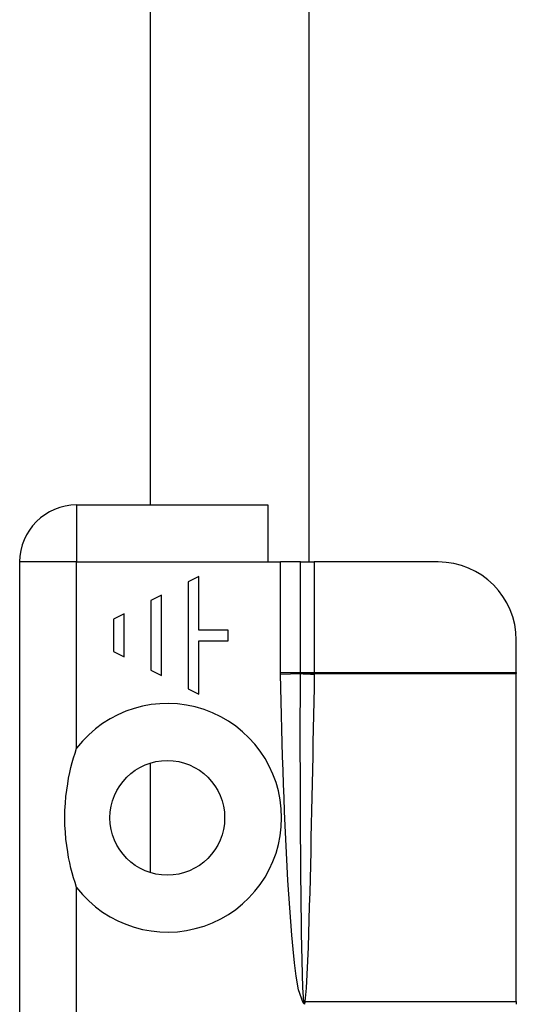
# Model space of a CAD drawing. Header units: inches. Extents: x 4 to 114, y 7 to 59.
# Tile 12 of 98: x 6.094 to 6.844, y 30.043 to 31.53. Entities that reach past the tile are written whole.
import ezdxf

# ---------------------------------------------------------------- set-up
doc = ezdxf.new("R2010")
doc.units = ezdxf.units.IN
doc.header["$MEASUREMENT"] = 0
doc.layers.add('Visible Edges(ANSI)', color=7, linetype='Continuous', lineweight=25)
doc.layers.add('Visible Tangent Edges(ANSI)', color=7, linetype='Continuous', lineweight=25)

msp = doc.modelspace()

# ---------------------------------------------------------------- linework, layer by layer
at = {"layer": 'Visible Edges(ANSI)'}
for p, q in [((6.531, 30.7114), (6.531, 32.2579)), ((6.2918, 30.7974), (6.2918, 32.1719)), ((6.18, 30.7974), (6.469, 30.7974)), ((6.469, 30.7974), (6.469, 30.7114)), ((6.094, 30.7114), (6.094, 29.1334)), ((6.469, 30.7114), (6.4879, 30.7114)), ((6.518, 30.7114), (6.4879, 30.7114)), ((6.518, 30.7114), (6.539, 30.7114)), ((6.7259, 30.7114), (6.539, 30.7114)), ((6.3646, 30.6894), (6.3485, 30.6813)), ((6.3646, 30.6086), (6.3646, 30.6894)), ((6.3485, 30.6813), (6.3485, 30.5199)), ((6.3081, 30.6611), (6.292, 30.653)), ((6.3081, 30.54), (6.3081, 30.6611)), ((6.292, 30.653), (6.292, 30.5481)), ((6.2516, 30.6329), (6.2355, 30.6248)), ((6.2516, 30.5683), (6.2516, 30.6329)), ((6.2355, 30.6248), (6.2355, 30.5764)), ((6.409, 30.6086), (6.3646, 30.6086)), ((6.409, 30.5925), (6.409, 30.6086)), ((6.3646, 30.5925), (6.409, 30.5925)), ((6.3646, 30.5118), (6.3646, 30.5925)), ((6.844, 30.5443), (6.844, 30.5933)), ((6.2355, 30.5764), (6.2516, 30.5683)), ((6.292, 30.5481), (6.3081, 30.54)), ((6.844, 30.5443), (6.844, 30.5428)), ((6.844, 30.0475), (6.844, 30.5428)), ((6.3485, 30.5199), (6.3646, 30.5118)), ((6.2918, 30.2421), (6.2918, 30.4079)), ((6.844, 30.0475), (6.844, 30.0434))]:
    msp.add_line(p, q, dxfattribs=at)
at = {"layer": 'Visible Edges(ANSI)', "flags": 128}
msp.add_lwpolyline([(6.18, 30.22), (6.1777, 30.2272), (6.1755, 30.2344), (6.1734, 30.2417), (6.1715, 30.2491), (6.1697, 30.2568), (6.168, 30.265), (6.1665, 30.2738), (6.1651, 30.2831), (6.1639, 30.2929), (6.163, 30.3031), (6.1624, 30.3138), (6.1622, 30.325), (6.1624, 30.3362), (6.163, 30.3469), (6.1639, 30.3571), (6.1651, 30.3669), (6.1665, 30.3762), (6.168, 30.3849), (6.1697, 30.3932), (6.1715, 30.4009), (6.1734, 30.4083), (6.1755, 30.4156), (6.1777, 30.4228), (6.18, 30.43)], dxfattribs=at)
at = {"layer": 'Visible Edges(ANSI)'}
msp.add_circle((6.317, 30.325), 0.0866, dxfattribs=at)
for centre, radius, start, end in [((6.18, 30.7114), 0.086, 90, 180), ((6.7259, 30.5933), 0.1181, 0, 90)]:
    msp.add_arc(centre, radius, start, end, dxfattribs=at)
at = {"layer": 'Visible Tangent Edges(ANSI)'}
for p, q in [((6.18, 30.7974), (6.18, 30.7114)), ((6.18, 30.7114), (6.094, 30.7114)), ((6.18, 30.7114), (6.469, 30.7114)), ((6.18, 30.43), (6.18, 30.7114)), ((6.4879, 30.5443), (6.4879, 30.7114)), ((6.518, 30.5443), (6.518, 30.7114)), ((6.539, 30.7114), (6.539, 30.5443)), ((6.4879, 30.5443), (6.518, 30.5443)), ((6.4879, 30.5421), (6.518, 30.5427)), ((6.518, 30.5443), (6.539, 30.5443)), ((6.539, 30.5443), (6.844, 30.5443)), ((6.539, 30.5428), (6.844, 30.5428)), ((6.18, 29.4278), (6.18, 30.22)), ((6.522, 30.0456), (6.5235, 30.047)), ((6.524, 30.0434), (6.522, 30.0456)), ((6.524, 30.0434), (6.5235, 30.047)), ((6.5246, 30.0469), (6.524, 30.0434)), ((6.5248, 30.0475), (6.844, 30.0475))]:
    msp.add_line(p, q, dxfattribs=at)
at = {"layer": 'Visible Tangent Edges(ANSI)', "flags": 128}
for points in [[(6.4879, 30.5421), (6.4879, 30.5422), (6.4879, 30.5423), (6.4879, 30.5424), (6.4879, 30.5425), (6.4879, 30.5426), (6.4879, 30.5427), (6.4879, 30.5427), (6.4879, 30.5428), (6.4879, 30.5429), (6.4879, 30.543), (6.4879, 30.5431), (6.4879, 30.5432), (6.4879, 30.5433), (6.4879, 30.5434), (6.4879, 30.5435), (6.4879, 30.5436), (6.4879, 30.5437), (6.4879, 30.5438), (6.4879, 30.5439), (6.4879, 30.5439), (6.4879, 30.544), (6.4879, 30.5441), (6.4879, 30.5442), (6.4879, 30.5443)], [(6.522, 30.0456), (6.5153, 30.0652), (6.5117, 30.0857), (6.5091, 30.1062), (6.5069, 30.1269), (6.505, 30.1476), (6.5033, 30.1683), (6.5018, 30.1891), (6.5004, 30.2099), (6.4992, 30.2306), (6.498, 30.2513), (6.4969, 30.2721), (6.4959, 30.2929), (6.495, 30.3136), (6.4941, 30.3344), (6.4933, 30.3551), (6.4925, 30.3759), (6.4918, 30.3967), (6.4911, 30.4174), (6.4905, 30.4382), (6.4899, 30.459), (6.4894, 30.4798), (6.4888, 30.5005), (6.4884, 30.5213), (6.4879, 30.5421)], [(6.5234, 30.0478), (6.5219, 30.0683), (6.5212, 30.0889), (6.5206, 30.1095), (6.5201, 30.1302), (6.5198, 30.1508), (6.5194, 30.1714), (6.5192, 30.192), (6.5189, 30.2127), (6.5187, 30.2333), (6.5185, 30.2539), (6.5184, 30.2745), (6.5182, 30.2952), (6.5181, 30.3158), (6.518, 30.3364), (6.518, 30.3571), (6.5179, 30.3777), (6.5179, 30.3983), (6.5178, 30.4189), (6.5178, 30.4396), (6.5178, 30.4602), (6.5178, 30.4808), (6.5179, 30.5015), (6.5179, 30.5221), (6.518, 30.5427)], [(6.518, 30.5441), (6.518, 30.5441), (6.518, 30.5441), (6.518, 30.5441), (6.518, 30.5441), (6.518, 30.5441), (6.518, 30.5441), (6.518, 30.5442), (6.518, 30.5442), (6.518, 30.5442), (6.518, 30.5442), (6.518, 30.5442), (6.518, 30.5442), (6.518, 30.5442), (6.518, 30.5442), (6.518, 30.5442), (6.518, 30.5442), (6.518, 30.5443), (6.518, 30.5443), (6.518, 30.5443), (6.518, 30.5443), (6.518, 30.5443), (6.518, 30.5443), (6.518, 30.5443), (6.518, 30.5443)], [(6.518, 30.5427), (6.518, 30.5428), (6.518, 30.5428), (6.518, 30.5429), (6.518, 30.5429), (6.518, 30.543), (6.518, 30.5431), (6.518, 30.5431), (6.518, 30.5432), (6.518, 30.5432), (6.518, 30.5433), (6.518, 30.5433), (6.518, 30.5434), (6.518, 30.5435), (6.518, 30.5435), (6.518, 30.5436), (6.518, 30.5436), (6.518, 30.5437), (6.518, 30.5437), (6.518, 30.5438), (6.518, 30.5439), (6.518, 30.5439), (6.518, 30.544), (6.518, 30.544), (6.518, 30.5441)], [(6.539, 30.5418), (6.5386, 30.5212), (6.5382, 30.5006), (6.5378, 30.48), (6.5374, 30.4594), (6.537, 30.4388), (6.5365, 30.4182), (6.5361, 30.3976), (6.5357, 30.377), (6.5353, 30.3564), (6.5348, 30.3358), (6.5344, 30.3152), (6.5339, 30.2946), (6.5335, 30.274), (6.533, 30.2534), (6.5325, 30.2328), (6.532, 30.2122), (6.5314, 30.1916), (6.5308, 30.171), (6.5302, 30.1504), (6.5295, 30.1298), (6.5288, 30.1092), (6.5279, 30.0886), (6.5268, 30.068), (6.5248, 30.0475)], [(6.539, 30.5443), (6.539, 30.5443), (6.539, 30.5442), (6.539, 30.5441), (6.539, 30.5441), (6.539, 30.544), (6.539, 30.5439), (6.539, 30.5439), (6.539, 30.5438), (6.539, 30.5438), (6.539, 30.5437), (6.539, 30.5436), (6.539, 30.5436), (6.539, 30.5435), (6.539, 30.5435), (6.539, 30.5434), (6.539, 30.5433), (6.539, 30.5433), (6.539, 30.5432), (6.539, 30.5431), (6.539, 30.5431), (6.539, 30.543), (6.539, 30.543), (6.539, 30.5429), (6.539, 30.5428)], [(6.539, 30.5428), (6.539, 30.5428), (6.539, 30.5428), (6.539, 30.5427), (6.539, 30.5427), (6.539, 30.5426), (6.539, 30.5426), (6.539, 30.5425), (6.539, 30.5425), (6.539, 30.5425), (6.539, 30.5424), (6.539, 30.5424), (6.539, 30.5423), (6.539, 30.5423), (6.539, 30.5423), (6.539, 30.5422), (6.539, 30.5422), (6.539, 30.5421), (6.539, 30.5421), (6.539, 30.542), (6.539, 30.542), (6.539, 30.542), (6.539, 30.5419), (6.539, 30.5419), (6.539, 30.5418)], [(6.5235, 30.047), (6.5235, 30.0471), (6.5235, 30.0471), (6.5235, 30.0471), (6.5235, 30.0472), (6.5235, 30.0472), (6.5235, 30.0472), (6.5235, 30.0473), (6.5235, 30.0473), (6.5235, 30.0473), (6.5234, 30.0474), (6.5234, 30.0474), (6.5234, 30.0474), (6.5234, 30.0475), (6.5234, 30.0475), (6.5234, 30.0475), (6.5234, 30.0476), (6.5234, 30.0476), (6.5234, 30.0476), (6.5234, 30.0477), (6.5234, 30.0477), (6.5234, 30.0477), (6.5234, 30.0478), (6.5234, 30.0478), (6.5234, 30.0478)], [(6.5248, 30.0475), (6.5248, 30.0475), (6.5247, 30.0475), (6.5247, 30.0474), (6.5247, 30.0474), (6.5247, 30.0474), (6.5247, 30.0474), (6.5247, 30.0473), (6.5247, 30.0473), (6.5247, 30.0473), (6.5247, 30.0473), (6.5247, 30.0472), (6.5247, 30.0472), (6.5247, 30.0472), (6.5247, 30.0472), (6.5247, 30.0471), (6.5247, 30.0471), (6.5246, 30.0471), (6.5246, 30.0471), (6.5246, 30.047), (6.5246, 30.047), (6.5246, 30.047), (6.5246, 30.047), (6.5246, 30.0469), (6.5246, 30.0469)]]:
    msp.add_lwpolyline(points, dxfattribs=at)
at = {"layer": 'Visible Tangent Edges(ANSI)'}
msp.add_arc((6.317, 30.325), 0.1726, 217.4694, 142.5306, dxfattribs=at)
for centre, major_axis, ratio, start_param, end_param in [((6.539, 30.5442), (-0.0275, 0.001), 0.047596, 0.702205, 1.572575), ((6.539, 30.5432), (0.0276, -0.0005), 0.04762, 3.844737, 4.713326), ((6.5248, 30.0488), (-0.0268, 0.0064), 0.046335, 1.529501, 1.581839), ((6.5246, 30.048), (0.0273, -0.0034), 0.040384, 4.678033, 4.7174)]:
    msp.add_ellipse(centre, major_axis=major_axis, ratio=ratio, start_param=start_param, end_param=end_param, dxfattribs=at)

doc.saveas('drawing.dxf')
